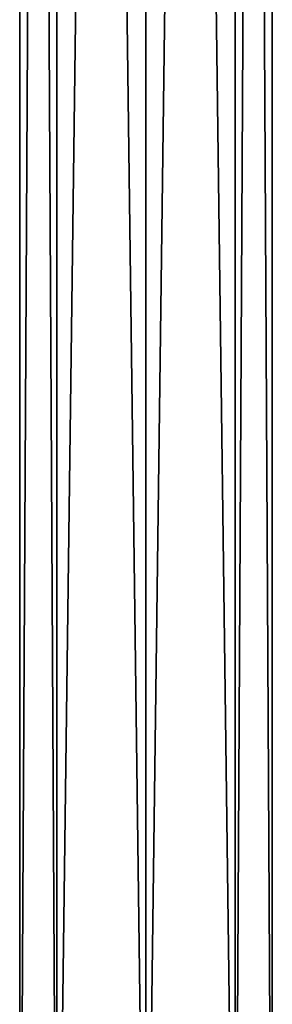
# Model space of a CAD drawing. Header units: millimetres. Extents: x -198 to 35, y -266 to 413.
# Tile 96 of 98: x -55 to -43, y 25 to 73. Entities that reach past the tile are written whole.
import ezdxf

# ---------------------------------------------------------------- set-up
doc = ezdxf.new("R2010")
doc.units = ezdxf.units.MM
doc.header["$LTSCALE"] = 87.30003
doc.layers.add('1097', color=7, linetype='CONTINUOUS')
doc.layers.add('1098', color=7, linetype='CONTINUOUS')

msp = doc.modelspace()

# ---------------------------------------------------------------- linework, layer by layer
at = {"layer": '1097', "linetype": 'Continuous'}
for points in [[(-55.069, 337.803, 59), (-55.069, 3, 59), (-53.26, 3, 63.366), (-55.069, 337.803, 59)], [(-53.26, 337.803, 63.366), (-55.069, 337.803, 59), (-53.26, 3, 63.366), (-53.26, 337.803, 63.366)], [(-48.894, 337.803, 65.175), (-53.26, 337.803, 63.366), (-48.894, 3, 65.175), (-48.894, 337.803, 65.175)], [(-48.894, 3, 65.175), (-53.26, 337.803, 63.366), (-53.26, 3, 63.366), (-48.894, 3, 65.175)], [(-44.528, 337.803, 63.366), (-48.894, 337.803, 65.175), (-44.528, 3, 63.366), (-44.528, 337.803, 63.366)], [(-44.528, 3, 63.366), (-48.894, 337.803, 65.175), (-48.894, 3, 65.175), (-44.528, 3, 63.366)], [(-42.719, 337.803, 59), (-44.528, 337.803, 63.366), (-42.719, 3, 59), (-42.719, 337.803, 59)], [(-42.719, 3, 59), (-44.528, 337.803, 63.366), (-44.528, 3, 63.366), (-42.719, 3, 59)]]:
    msp.add_3dface(points, dxfattribs=at)
at = {"layer": '1098', "linetype": 'Continuous'}
for points in [[(-55.069, 3, 59), (-55.069, 337.803, 59), (-53.26, 337.803, 54.634), (-55.069, 3, 59)], [(-55.069, 3, 59), (-53.26, 337.803, 54.634), (-53.26, 3, 54.634), (-55.069, 3, 59)], [(-53.26, 337.803, 54.634), (-48.894, 337.803, 52.825), (-53.26, 3, 54.634), (-53.26, 337.803, 54.634)], [(-53.26, 3, 54.634), (-48.894, 337.803, 52.825), (-48.894, 3, 52.825), (-53.26, 3, 54.634)], [(-48.894, 337.803, 52.825), (-44.528, 337.803, 54.634), (-48.894, 3, 52.825), (-48.894, 337.803, 52.825)], [(-48.894, 3, 52.825), (-44.528, 337.803, 54.634), (-44.528, 3, 54.634), (-48.894, 3, 52.825)], [(-42.719, 337.803, 59), (-42.719, 3, 59), (-44.528, 3, 54.634), (-42.719, 337.803, 59)], [(-44.528, 337.803, 54.634), (-42.719, 337.803, 59), (-44.528, 3, 54.634), (-44.528, 337.803, 54.634)]]:
    msp.add_3dface(points, dxfattribs=at)

doc.saveas('drawing.dxf')
